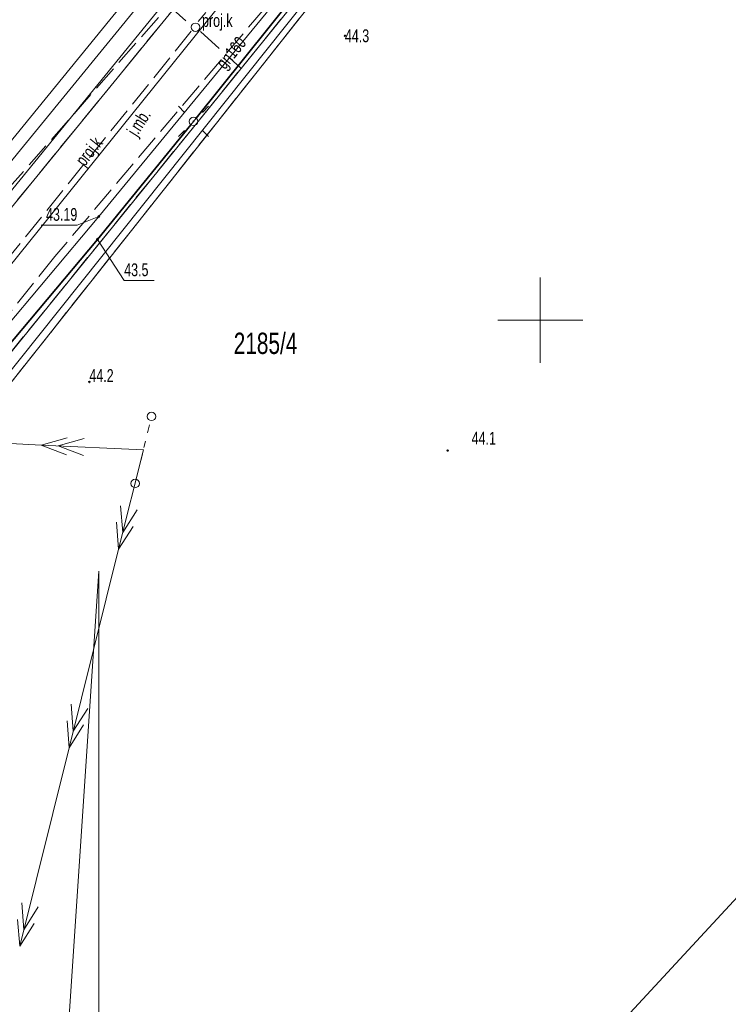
# Model space of a CAD drawing. Header units: millimetres. Extents: x 6552798 to 6553858, y 5859376 to 5860252.
# Tile 30 of 43: x 6553469 to 6553511, y 5859960 to 5860018. Entities that reach past the tile are written whole.
import ezdxf
from ezdxf.enums import TextEntityAlignment as Align

# ---------------------------------------------------------------- set-up
doc = ezdxf.new("R2010")
doc.units = ezdxf.units.MM
for name, pattern in [('1', [0]), ('1_1', [0]), ('1_OTKJ', [2, 1.5, -0.5]), ('3_SUEP_A', [0]), ('3_SUGP', [0]), ('3_SULO', [0]), ('3_SUPP_P', [2, 1.5, -0.5]), ('3_SUUP_P', [0]), ('3_SUWP', [0]), ('GDE', [0]), ('GUK', [2, 1.5, -0.5])]:
    doc.linetypes.add(name, pattern=pattern)
for name, color, linetype, lineweight in [('Dzialki', 7, 'GDE', 18), ('Kontury', 3, 'GUK', 18), ('Numery_dzialek', 7, 'Continuous', 13), ('OTK_E_T_0', 7, 'Continuous', 0), ('OTK_L_0', 7, '1_OTKJ', 18), ('OTK_L_18', 7, '1_1', 18), ('OTR_T_1', 7, 'Continuous', 18), ('P_SUK_E_T_6', 34, 'Continuous', 0), ('P_SUK_T_3', 34, 'Continuous', 18), ('P_SUKP_E_T_0', 34, 'Continuous', 0), ('P_SUKP_L_0', 34, '3_SUPP_P', 18), ('P_SUL_L_0', 7, '3_SUUP_P', 18), ('Podzial_sekcyjny_krzyze', 7, '1', 0), ('SUE_T_3', 7, 'Continuous', 18), ('SUEP_L_0', 1, '3_SUEP_A', 18), ('SUER_T_0', 1, 'Continuous', 18), ('SUGP_E_T_0', 52, 'Continuous', 0), ('SUGP_L_0', 52, '3_SUGP', 18), ('SUGR_T_0', 52, 'Continuous', 18), ('SUL_L_1', 7, '3_SULO', 35), ('SUP_T_2', 7, 'Continuous', 18), ('SUWP_L_0', 5, '3_SUWP', 18), ('WSP_T_0', 7, 'Continuous', 18)]:
    doc.layers.add(name, color=color, linetype=linetype, lineweight=lineweight)
doc.styles.get("Standard").update_dxf_attribs({"font": 'arial.ttf'})

# ---------------------------------------------------------------- blocks, each defined once
blk = doc.blocks.new('POLNOC')
at = {"linetype": 'Continuous'}
for p, q in [((45, 0), (15, 2)), ((15, 2), (15, -2.5)), ((4.5, 1), (9.5, 1)), ((9.5, 1), (4.5, -1)), ((0, 0), (45, 0)), ((4.5, -1), (9.5, -1))]:
    blk.add_line(p, q, dxfattribs=at)
blk = doc.blocks.new('2_OTRN')
at = {"linetype": 'Continuous'}
blk.add_circle((0, 0), 0.045, dxfattribs=at)
blk = doc.blocks.new('4_SUKS')
at = {"linetype": 'Continuous'}
blk.add_circle((0, 0), 0.25, dxfattribs=at)
blk = doc.blocks.new('4_SUEO_W')
at = {"linetype": 'Continuous'}
for p, q in [((-0.53035, 0.53035), (-0.8839, 0.8839)), ((0.53035, 0.53035), (0.8839, 0.8839)), ((-0.53035, -0.53035), (-0.8839, -0.8839)), ((0.53035, -0.53035), (0.8839, -0.8839))]:
    blk.add_line(p, q, dxfattribs=at)
blk.add_circle((0, 0), 0.025, dxfattribs=at)
blk = doc.blocks.new('4_SUPP')
at = {"linetype": 'Continuous'}
blk.add_circle((0, 0), 0.25, dxfattribs=at)
blk = doc.blocks.new('4_SUPS')
at = {"linetype": 'Continuous'}
blk.add_circle((0, 0), 0.0625, dxfattribs=at)

msp = doc.modelspace()

# ---------------------------------------------------------------- linework, layer by layer
at = {"layer": 'Dzialki'}
for p, q in [((6553419.32, 5859945.99), (6553499.4, 5860043.81)), ((6553503.2, 5860040.34), (6553422.72, 5859941.22)), ((6553422.18, 5859937.36), (6553502.01, 5860038.08)), ((6553461.23, 5860001.1), (6553479.58, 5860023.55)), ((6553543.24, 5860000.37), (6553454.42, 5859904.48))]:
    msp.add_line(p, q, dxfattribs=at)
at = {"layer": 'Kontury'}
for p, q in [((6553499.4, 5860043.81), (6553440.34, 5859971.66)), ((6553443.49, 5859966.8), (6553503.2, 5860040.34)), ((6553502.01, 5860038.08), (6553444.48, 5859965.5))]:
    msp.add_line(p, q, dxfattribs=at)
at = {"layer": 'OTK_L_0', "linetype": '1_OTKJ'}
for p, q in [((6553481.54, 5860022.25), (6553467.74, 5860006.54)), ((6553485.14, 5860019.85), (6553471.5, 5860003.73)), ((6553471.5, 5860003.73), (6553447.72, 5859974.02))]:
    msp.add_line(p, q, dxfattribs=at)
at = {"layer": 'OTK_L_18', "linetype": '1_1'}
msp.add_line((6553498.325, 5860039.755), (6553462.86, 5859995.75), dxfattribs=at)
at = {"layer": 'P_SUKP_L_0', "linetype": '3_SUPP_P'}
for p, q in [((6553499.397, 5860041.241), (6553479.917, 5860017.51)), ((6553476.576, 5860019.868), (6553479.43, 5860017.349)), ((6553479.511, 5860016.942), (6553462.647, 5859996.049)), ((6553480.047, 5860016.938), (6553482.421, 5860014.78))]:
    msp.add_line(p, q, dxfattribs=at)
at = {"layer": 'P_SUL_L_0', "linetype": '3_SUUP_P'}
msp.add_line((6553502.304, 5860038.881), (6553459, 5859984.63), dxfattribs=at)
at = {"layer": 'Podzial_sekcyjny_krzyze'}
for p, q in [((6553500, 5859997.5), (6553500, 5860002.5)), ((6553497.5, 5860000), (6553502.5, 5860000))]:
    msp.add_line(p, q, dxfattribs=at)
at = {"layer": 'SUEP_L_0', "linetype": '3_SUEP_A'}
for p, q in [((6553479.797, 5860011.855), (6553491.63, 5860026.58)), ((6553480.441, 5860023.396), (6553462.534, 5860001.503)), ((6553479.64, 5860011.66), (6553479.797, 5860011.855)), ((6553474.01, 5860004.74), (6553479.483, 5860011.467)), ((6553479.483, 5860011.467), (6553479.64, 5860011.66)), ((6553462.83, 5859991.44), (6553474.01, 5860004.74)), ((6553458.72, 5859993.251), (6553470.707, 5859992.68)), ((6553472.229, 5859993.108), (6553470.707, 5859992.68)), ((6553473.228, 5859993.061), (6553471.706, 5859992.633)), ((6553470.707, 5859992.68), (6553476.7, 5859992.395)), ((6553470.707, 5859992.68), (6553472.181, 5859992.11)), ((6553471.706, 5859992.633), (6553473.18, 5859992.062)), ((6553475.248, 5859986.573), (6553476.7, 5859992.395)), ((6553475.368, 5859989.12), (6553475.49, 5859987.544)), ((6553475.49, 5859987.544), (6553476.338, 5859988.878)), ((6553475.126, 5859988.15), (6553475.248, 5859986.573)), ((6553475.248, 5859986.573), (6553476.096, 5859987.908)), ((6553472.345, 5859974.93), (6553475.248, 5859986.573)), ((6553472.464, 5859977.477), (6553472.587, 5859975.9)), ((6553472.587, 5859975.9), (6553473.435, 5859977.235)), ((6553472.222, 5859976.506), (6553472.345, 5859974.93)), ((6553472.345, 5859974.93), (6553473.193, 5859976.264)), ((6553469.441, 5859963.286), (6553472.345, 5859974.93)), ((6553469.561, 5859965.833), (6553469.683, 5859964.257)), ((6553469.683, 5859964.257), (6553470.531, 5859965.591)), ((6553469.319, 5859964.863), (6553469.441, 5859963.286)), ((6553469.441, 5859963.286), (6553470.289, 5859964.621))]:
    msp.add_line(p, q, dxfattribs=at)
at = {"layer": 'SUER_T_0', "linetype": 'Continuous', "lineweight": 0}
for p, q in [((6553474.01, 5860004.74), (6553475.575, 5860002.332)), ((6553475.575, 5860002.332), (6553477.339, 5860002.332))]:
    msp.add_line(p, q, dxfattribs=at)
at = {"layer": 'SUGP_L_0', "linetype": '3_SUGP'}
for p, q in [((6553474.09, 5860006.08), (6553491.72, 5860027.51)), ((6553460.77, 5859990.24), (6553474.09, 5860006.08))]:
    msp.add_line(p, q, dxfattribs=at)
at = {"layer": 'SUGR_T_0', "linetype": 'Continuous', "lineweight": 0}
for p in [(6553474.09, 5860006.08), (6553470.706, 5860005.579)]:
    msp.add_line(p, (6553472.823, 5860005.579), dxfattribs=at)
at = {"layer": 'SUL_L_1', "linetype": '3_SULO'}
for p, q in [((6553479.797, 5860011.855), (6553491.63, 5860026.58)), ((6553474.01, 5860004.74), (6553479.483, 5860011.467)), ((6553462.83, 5859991.44), (6553474.01, 5860004.74))]:
    msp.add_line(p, q, dxfattribs=at)
at = {"layer": 'SUP_T_2', "linetype": 'Continuous', "lineweight": 0}
for p, q in [((6553476.943, 5859993.389), (6553477.061, 5859993.874)), ((6553476.732, 5859992.527), (6553476.824, 5859992.903)), ((6553476.549, 5859991.777), (6553476.641, 5859992.152)), ((6553476.339, 5859990.916), (6553476.457, 5859991.401))]:
    msp.add_line(p, q, dxfattribs=at)
at = {"layer": 'SUWP_L_0', "linetype": '3_SUWP'}
msp.add_line((6553462.48, 5859999.68), (6553481.69, 5860023.23), dxfattribs=at)

# ---------------------------------------------------------------- block references
at = {"layer": 'OTR_T_1'}
for p in [(6553488.53, 5860016.68), (6553473.53, 5859996.38)]:
    msp.add_blockref('2_OTRN', p, dxfattribs=at)
at = {"layer": 'OTR_T_1', "rotation": 359.2028519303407}
msp.add_blockref('2_OTRN', (6553494.561, 5859992.356), dxfattribs=at)
at = {"layer": 'P_SUK_T_3'}
msp.add_blockref('4_SUKS', (6553479.762, 5860017.179), dxfattribs=at)
at = {"layer": 'SUE_T_3'}
for name in ['4_SUEO_W', '4_SUPP']:
    msp.add_blockref(name, (6553479.64, 5860011.66), dxfattribs=at)
at = {"layer": 'SUER_T_0'}
msp.add_blockref('4_SUPS', (6553474.01, 5860004.74), dxfattribs=at)
at = {"layer": 'SUGR_T_0'}
msp.add_blockref('4_SUPS', (6553474.09, 5860006.08), dxfattribs=at)
at = {"layer": 'SUP_T_2'}
for p in [(6553479.64, 5860011.66), (6553477.18, 5859994.36), (6553476.22, 5859990.43)]:
    msp.add_blockref('4_SUPP', p, dxfattribs=at)
at = {"layer": 'WSP_T_0', "rotation": 89.99999931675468}
msp.add_blockref('POLNOC', (6553474.085, 5859940.288), dxfattribs=at)

# ---------------------------------------------------------------- texts
at = {"layer": 'Numery_dzialek', "width": 0.7}
msp.add_text('2185/4', height=1.25, dxfattribs=at).set_placement((6553482.004, 5859999.27), align=Align.TOP_LEFT)
at = {"layer": 'OTK_E_T_0', "lineweight": 9, "width": 0.7}
msp.add_text('j.mb.', height=0.75, rotation=57.38076, dxfattribs=at).set_placement((6553476.51, 5860011.539), align=Align.MIDDLE)
at = {"layer": 'OTR_T_1', "lineweight": 9, "width": 0.7}
msp.add_text('44.3', height=0.75, dxfattribs=at).set_placement((6553488.53, 5860016.68), align=Align.MIDDLE_LEFT)
msp.add_text('44.2', height=0.75, dxfattribs=at).set_placement((6553473.53, 5859996.38))
msp.add_text('44.1', height=0.75, rotation=359.20285, dxfattribs=at).set_placement((6553495.966, 5859992.717))
at = {"layer": 'P_SUK_E_T_6', "lineweight": 9, "width": 0.7}
msp.add_text('proj.k', height=0.75, dxfattribs=at).set_placement((6553480.143, 5860017.199))
at = {"layer": 'P_SUKP_E_T_0', "lineweight": 9, "width": 0.7}
msp.add_text('proj.k', height=0.75, rotation=51.3402, dxfattribs=at).set_placement((6553473.581, 5860009.839), align=Align.MIDDLE)
at = {"layer": 'SUER_T_0', "lineweight": 9, "width": 0.7}
msp.add_text('43.5', height=0.75, dxfattribs=at).set_placement((6553475.575, 5860002.957), align=Align.MIDDLE_LEFT)
at = {"layer": 'SUGP_E_T_0', "lineweight": 9, "width": 0.7}
msp.add_text('gn160', height=0.75, rotation=50.55661, dxfattribs=at).set_placement((6553481.937, 5860015.618), align=Align.MIDDLE)
at = {"layer": 'SUGR_T_0', "lineweight": 9, "width": 0.7}
msp.add_text('43.19', height=0.75, dxfattribs=at).set_placement((6553472.823, 5860005.829), align=Align.RIGHT)

doc.saveas('drawing.dxf')
